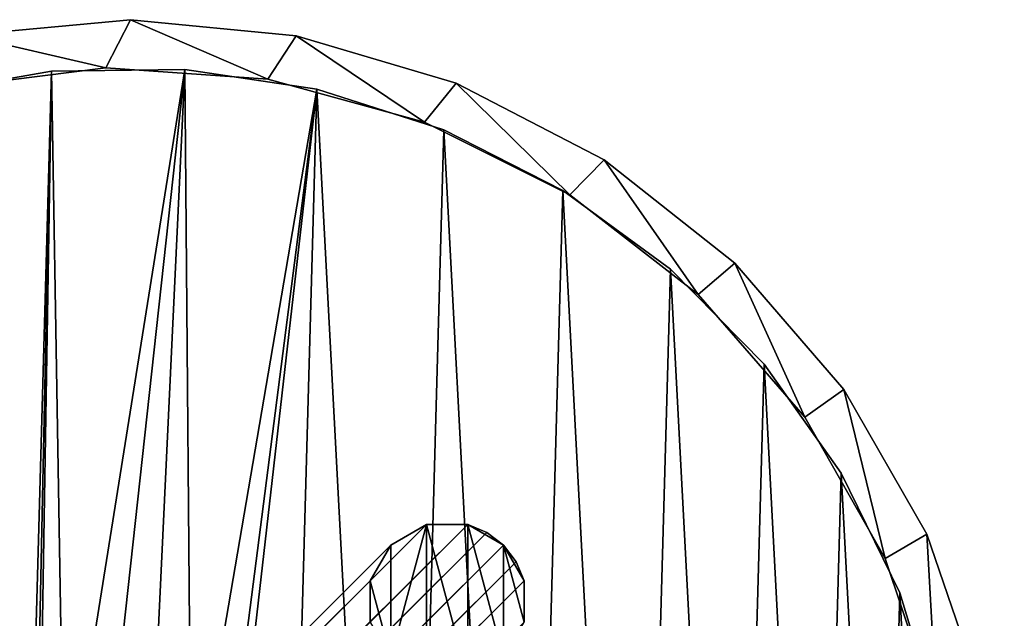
# Model space of a CAD drawing. Header units: millimetres. Extents: x 0 to 1133, y -557 to 576.
# Tile 73 of 193: x 534 to 565, y -10 to 8. Entities that reach past the tile are written whole.
import ezdxf

# ---------------------------------------------------------------- set-up
doc = ezdxf.new("R2010")
doc.units = ezdxf.units.MM
doc.header["$LTSCALE"] = 25.4
doc.layers.get('0').update_dxf_attribs({"true_color": 0xff5454})

# ---------------------------------------------------------------- blocks, each defined once
blk = doc.blocks.new('MORE-EYE-7826-7825-7608-CIRCLE.STL')
at = {"color": 250, "true_color": 0x262626}
mesh = blk.add_polyface(dxfattribs=at)
corners = [(829.865, 6.543, 1234.828), (829.347, -3.853, 1234.828), (829.11, 1.37, 1234.828), (830.568, -8.936, 1234.828), (830.585, -0.715, 1234.828), (830.945, 4.369, 1234.828), (831.586, 11.48, 1234.828), (832.29, 9.285, 1234.828), (834.21, 16.002, 1234.828), (834.568, 13.845, 1234.828), (837.643, 19.945, 1234.828), (837.692, 17.872, 1234.828), (841.76, 23.168, 1234.828), (841.541, 21.213, 1234.828), (845.969, 23.738, 1234.828), (846.412, 25.553, 1234.828), (850.803, 25.351, 1234.828), (851.431, 27.015, 1234.828), (855.86, 25.99, 1234.828), (856.637, 27.5, 1234.828), (860.944, 25.63, 1234.828), (861.84, 26.991, 1234.828), (865.861, 24.286, 1234.828), (866.853, 25.507, 1234.828), (870.42, 22.007, 1234.828), (871.495, 23.101, 1234.828), (874.447, 18.884, 1234.828), (875.597, 19.86, 1234.828), (877.788, 15.034, 1234.828), (879.012, 15.902, 1234.828), (880.313, 10.607, 1234.828), (881.616, 11.368, 1234.828), (881.927, 5.772, 1234.828), (883.315, 6.424, 1234.828), (882.566, 0.715, 1234.828), (831.224, -5.772, 1234.828), (832.729, -13.697, 1234.828), (832.837, -10.607, 1234.828), (834.139, -15.902, 1234.828), (835.363, -15.034, 1234.828), (835.752, -17.962, 1234.828), (838.703, -18.884, 1234.828), (839.528, -21.578, 1234.828), (842.731, -22.007, 1234.828), (843.92, -24.415, 1234.828), (847.29, -24.286, 1234.828), (848.769, -26.369, 1234.828), (852.207, -25.63, 1234.828), (853.9, -27.37, 1234.828), (857.291, -25.99, 1234.828), (859.128, -27.381, 1234.828), (862.348, -25.351, 1234.828), (864.264, -26.403, 1234.828), (867.182, -23.738, 1234.828), (869.122, -24.471, 1234.828), (871.61, -21.213, 1234.828), (873.527, -21.654, 1234.828), (875.459, -17.872, 1234.828), (877.318, -18.055, 1234.828), (878.583, -13.845, 1234.828), (880.36, -13.803, 1234.828), (880.861, -9.285, 1234.828), (882.543, -9.052, 1234.828), (882.206, -4.369, 1234.828), (883.787, -3.974, 1234.828), (884.047, 1.247, 1234.828)]
mesh.append_faces([[corners[k] for k in face] for face in [(0, 1, 2), (64, 33, 65)]], dxfattribs={"vtx0": -1, "color": 250})
mesh.append_faces([[corners[k] for k in face] for face in [(1, 0, 3), (4, 0, 5), (5, 6, 7), (7, 8, 9), (9, 10, 11), (11, 12, 13), (13, 12, 14), (14, 15, 16), (16, 17, 18), (18, 19, 20), (20, 21, 22), (22, 23, 24), (24, 25, 26), (26, 27, 28), (28, 29, 30), (30, 31, 32), (32, 33, 34), (3, 35, 36), (35, 3, 4), (36, 37, 38), (38, 39, 40), (40, 41, 42), (42, 43, 44), (44, 45, 46), (46, 47, 48), (48, 49, 50), (50, 51, 52), (52, 53, 54), (54, 55, 56), (56, 57, 58), (58, 59, 60), (60, 61, 62), (62, 34, 64)]], dxfattribs={"vtx0": -1, "vtx1": -1, "color": 250})
mesh.append_faces([[corners[k] for k in face] for face in [(3, 0, 4), (64, 34, 33)]], dxfattribs={"vtx0": -1, "vtx1": -1, "vtx2": -1, "color": 250})
mesh.append_faces([[corners[k] for k in face] for face in [(5, 0, 6), (7, 6, 8), (9, 8, 10), (11, 10, 12), (14, 12, 15), (16, 15, 17), (18, 17, 19), (20, 19, 21), (22, 21, 23), (24, 23, 25), (26, 25, 27), (28, 27, 29), (30, 29, 31), (32, 31, 33), (36, 35, 37), (38, 37, 39), (40, 39, 41), (42, 41, 43), (44, 43, 45), (46, 45, 47), (48, 47, 49), (50, 49, 51), (52, 51, 53), (54, 53, 55), (56, 55, 57), (58, 57, 59), (60, 59, 61), (62, 61, 63), (62, 63, 34)]], dxfattribs={"vtx0": -1, "vtx2": -1, "color": 250})
mesh = blk.add_polyface(dxfattribs=at)
corners = [(830.568, -8.936, 1310.828), (831.224, -5.772, 1310.828), (830.585, -0.715, 1310.828), (832.729, -13.697, 1310.828), (832.837, -10.607, 1310.828), (834.139, -15.902, 1310.828), (835.363, -15.034, 1310.828), (835.752, -17.962, 1310.828), (838.703, -18.884, 1310.828), (839.528, -21.578, 1310.828), (842.731, -22.007, 1310.828), (843.92, -24.415, 1310.828), (847.29, -24.286, 1310.828), (848.769, -26.369, 1310.828), (852.207, -25.63, 1310.828), (853.9, -27.37, 1310.828), (857.291, -25.99, 1310.828), (859.128, -27.381, 1310.828), (862.348, -25.351, 1310.828), (864.264, -26.403, 1310.828), (867.182, -23.738, 1310.828), (869.122, -24.471, 1310.828), (871.61, -21.213, 1310.828), (873.527, -21.654, 1310.828), (875.459, -17.872, 1310.828), (877.318, -18.055, 1310.828), (878.583, -13.845, 1310.828), (880.36, -13.803, 1310.828), (880.861, -9.285, 1310.828), (882.543, -9.052, 1310.828), (882.206, -4.369, 1310.828), (882.566, 0.715, 1310.828), (883.787, -3.974, 1310.828), (883.315, 6.424, 1310.828), (884.047, 1.247, 1310.828), (829.347, -3.853, 1310.828), (829.865, 6.543, 1310.828), (829.11, 1.37, 1310.828), (830.945, 4.369, 1310.828), (831.586, 11.48, 1310.828), (832.29, 9.285, 1310.828), (834.21, 16.002, 1310.828), (834.568, 13.845, 1310.828), (837.643, 19.945, 1310.828), (837.692, 17.872, 1310.828), (841.76, 23.168, 1310.828), (841.541, 21.213, 1310.828), (845.969, 23.738, 1310.828), (846.412, 25.553, 1310.828), (850.803, 25.351, 1310.828), (851.431, 27.015, 1310.828), (855.86, 25.99, 1310.828), (856.637, 27.5, 1310.828), (860.944, 25.63, 1310.828), (861.84, 26.991, 1310.828), (865.861, 24.286, 1310.828), (866.853, 25.507, 1310.828), (870.42, 22.007, 1310.828), (871.495, 23.101, 1310.828), (874.447, 18.884, 1310.828), (875.597, 19.86, 1310.828), (877.788, 15.034, 1310.828), (879.012, 15.902, 1310.828), (880.313, 10.607, 1310.828), (881.616, 11.368, 1310.828), (881.927, 5.772, 1310.828)]
mesh.append_faces([[corners[k] for k in face] for face in [(33, 32, 34), (35, 36, 37)]], dxfattribs={"vtx0": -1, "color": 250})
mesh.append_faces([[corners[k] for k in face] for face in [(1, 3, 4), (4, 5, 6), (6, 7, 8), (8, 9, 10), (10, 11, 12), (12, 13, 14), (14, 15, 16), (16, 17, 18), (18, 19, 20), (20, 21, 22), (22, 23, 24), (24, 25, 26), (26, 27, 28), (28, 29, 30), (30, 29, 31), (36, 38, 39), (39, 40, 41), (41, 42, 43), (43, 44, 45), (45, 47, 48), (48, 49, 50), (50, 51, 52), (52, 53, 54), (54, 55, 56), (56, 57, 58), (58, 59, 60), (60, 61, 62), (62, 63, 64), (64, 65, 33)]], dxfattribs={"vtx0": -1, "vtx1": -1, "color": 250})
mesh.append_faces([[corners[k] for k in face] for face in [(31, 32, 33), (36, 0, 2)]], dxfattribs={"vtx0": -1, "vtx1": -1, "vtx2": -1, "color": 250})
mesh.append_faces([[corners[k] for k in face] for face in [(0, 1, 2), (1, 0, 3), (4, 3, 5), (6, 5, 7), (8, 7, 9), (10, 9, 11), (12, 11, 13), (14, 13, 15), (16, 15, 17), (18, 17, 19), (20, 19, 21), (22, 21, 23), (24, 23, 25), (26, 25, 27), (28, 27, 29), (31, 29, 32), (36, 35, 0), (36, 2, 38), (39, 38, 40), (41, 40, 42), (43, 42, 44), (45, 44, 46), (45, 46, 47), (48, 47, 49), (50, 49, 51), (52, 51, 53), (54, 53, 55), (56, 55, 57), (58, 57, 59), (60, 59, 61), (62, 61, 63), (64, 63, 65), (33, 65, 31)]], dxfattribs={"vtx0": -1, "vtx2": -1, "color": 250})
mesh = blk.add_polyface(dxfattribs=at)
corners = [(851.431, 27.015, 1310.828), (856.637, 27.5, 1234.828), (851.431, 27.015, 1234.828), (856.637, 27.5, 1310.828)]
mesh.append_faces([[corners[k] for k in face] for face in [(0, 1, 2), (1, 0, 3)]], dxfattribs={"vtx0": -1, "color": 250})
mesh = blk.add_polyface(dxfattribs=at)
corners = [(856.637, 27.5, 1310.828), (861.84, 26.991, 1234.828), (856.637, 27.5, 1234.828), (861.84, 26.991, 1310.828)]
mesh.append_faces([[corners[k] for k in face] for face in [(0, 1, 2), (1, 0, 3)]], dxfattribs={"vtx0": -1, "color": 250})
mesh = blk.add_polyface(dxfattribs=at)
corners = [(861.84, 26.991, 1310.828), (866.853, 25.507, 1234.828), (861.84, 26.991, 1234.828), (866.853, 25.507, 1310.828)]
mesh.append_faces([[corners[k] for k in face] for face in [(0, 1, 2), (1, 0, 3)]], dxfattribs={"vtx0": -1, "color": 250})
mesh = blk.add_polyface(dxfattribs=at)
corners = [(855.86, 25.99, 1310.828), (850.803, 25.351, 1234.828), (855.86, 25.99, 1234.828), (850.803, 25.351, 1310.828)]
mesh.append_faces([[corners[k] for k in face] for face in [(0, 1, 2), (1, 0, 3)]], dxfattribs={"vtx0": -1, "color": 250})
mesh = blk.add_polyface(dxfattribs=at)
corners = [(860.944, 25.63, 1310.828), (855.86, 25.99, 1234.828), (860.944, 25.63, 1234.828), (855.86, 25.99, 1310.828)]
mesh.append_faces([[corners[k] for k in face] for face in [(0, 1, 2), (1, 0, 3)]], dxfattribs={"vtx0": -1, "color": 250})
mesh = blk.add_polyface(dxfattribs=at)
corners = [(856.898, -25.998, 1237.628), (853.602, -0.399, 1237.628), (852.724, -25.713, 1237.628), (854.128, -1.735, 1237.628), (855.214, -2.673, 1237.628), (856.613, -3, 1237.628), (858.003, -2.639, 1237.628), (861.064, -25.61, 1237.628), (859.065, -1.673, 1237.628), (859.558, -0.325, 1237.628), (830.806, -3.454, 1237.628), (831.038, 4.884, 1237.628), (830.586, 0.724, 1237.628), (831.694, -7.543, 1237.628), (832.152, 8.917, 1237.628), (833.226, -11.437, 1237.628), (833.899, 12.72, 1237.628), (835.363, -15.034, 1237.628), (836.233, 16.192, 1237.628), (838.049, -18.242, 1237.628), (839.094, 19.246, 1237.628), (841.215, -20.978, 1237.628), (842.408, 21.801, 1237.628), (844.779, -23.17, 1237.628), (846.088, 23.791, 1237.628), (848.649, -24.762, 1237.628), (850.04, 25.165, 1237.628), (854.162, 25.888, 1237.628), (853.757, 1.029, 1237.628), (854.558, 2.221, 1237.628), (858.346, 25.94, 1237.628), (855.821, 2.904, 1237.628), (857.257, 2.922, 1237.628), (858.537, 2.27, 1237.628), (862.484, 25.32, 1237.628), (859.367, 1.099, 1237.628), (865.114, -24.558, 1237.628), (866.469, 24.044, 1237.628), (868.943, -22.87, 1237.628), (870.198, 22.146, 1237.628), (872.452, -20.59, 1237.628), (873.574, 19.674, 1237.628), (875.549, -17.777, 1237.628), (876.51, 16.692, 1237.628), (878.155, -14.503, 1237.628), (878.929, 13.278, 1237.628), (880.202, -10.854, 1237.628), (880.77, 9.521, 1237.628), (881.637, -6.923, 1237.628), (881.984, 5.516, 1237.628), (882.423, -2.813, 1237.628), (882.539, 1.369, 1237.628)]
mesh.append_faces([[corners[k] for k in face] for face in [(10, 11, 12), (49, 50, 51)]], dxfattribs={"vtx0": -1, "color": 250})
mesh.append_faces([[corners[k] for k in face] for face in [(0, 1, 2), (1, 0, 3), (3, 0, 4), (4, 0, 5), (5, 0, 6), (6, 7, 8), (8, 7, 9), (11, 13, 14), (14, 15, 16), (16, 17, 18), (18, 19, 20), (20, 21, 22), (22, 23, 24), (24, 25, 26), (26, 2, 27), (27, 29, 30), (30, 33, 34), (34, 36, 37), (37, 38, 39), (39, 40, 41), (41, 42, 43), (43, 44, 45), (45, 46, 47), (47, 48, 49)]], dxfattribs={"vtx0": -1, "vtx1": -1, "color": 250})
mesh.append_faces([[corners[k] for k in face] for face in [(27, 2, 1), (34, 9, 7)]], dxfattribs={"vtx0": -1, "vtx1": -1, "vtx2": -1, "color": 250})
mesh.append_faces([[corners[k] for k in face] for face in [(6, 0, 7), (11, 10, 13), (14, 13, 15), (16, 15, 17), (18, 17, 19), (20, 19, 21), (22, 21, 23), (24, 23, 25), (26, 25, 2), (27, 1, 28), (27, 28, 29), (30, 29, 31), (30, 31, 32), (30, 32, 33), (34, 33, 35), (34, 35, 9), (34, 7, 36), (37, 36, 38), (39, 38, 40), (41, 40, 42), (43, 42, 44), (45, 44, 46), (47, 46, 48), (49, 48, 50)]], dxfattribs={"vtx0": -1, "vtx2": -1, "color": 250})
mesh = blk.add_polyface(dxfattribs=at)
corners = [(831.038, 4.884, 1236.828), (830.806, -3.454, 1236.828), (830.586, 0.724, 1236.828), (831.694, -7.543, 1236.828), (832.152, 8.917, 1236.828), (833.226, -11.437, 1236.828), (833.899, 12.72, 1236.828), (835.363, -15.034, 1236.828), (836.233, 16.192, 1236.828), (838.049, -18.242, 1236.828), (839.094, 19.246, 1236.828), (841.215, -20.978, 1236.828), (842.408, 21.801, 1236.828), (844.779, -23.17, 1236.828), (846.088, 23.791, 1236.828), (848.649, -24.762, 1236.828), (850.04, 25.165, 1236.828), (852.724, -25.713, 1236.828), (854.162, 25.888, 1236.828), (853.602, -0.399, 1236.828), (853.757, 1.029, 1236.828), (854.558, 2.221, 1236.828), (858.346, 25.94, 1236.828), (855.821, 2.904, 1236.828), (857.257, 2.922, 1236.828), (858.537, 2.27, 1236.828), (862.484, 25.32, 1236.828), (859.367, 1.099, 1236.828), (859.558, -0.325, 1236.828), (861.064, -25.61, 1236.828), (865.114, -24.558, 1236.828), (866.469, 24.044, 1236.828), (868.943, -22.87, 1236.828), (870.198, 22.146, 1236.828), (872.452, -20.59, 1236.828), (873.574, 19.674, 1236.828), (875.549, -17.777, 1236.828), (876.51, 16.692, 1236.828), (878.155, -14.503, 1236.828), (878.929, 13.278, 1236.828), (880.202, -10.854, 1236.828), (880.77, 9.521, 1236.828), (881.637, -6.923, 1236.828), (881.984, 5.516, 1236.828), (882.423, -2.813, 1236.828), (882.539, 1.369, 1236.828), (856.898, -25.998, 1236.828), (854.128, -1.735, 1236.828), (855.214, -2.673, 1236.828), (856.613, -3, 1236.828), (858.003, -2.639, 1236.828), (859.065, -1.673, 1236.828)]
mesh.append_faces([[corners[k] for k in face] for face in [(0, 1, 2), (44, 43, 45)]], dxfattribs={"vtx0": -1, "color": 250})
mesh.append_faces([[corners[k] for k in face] for face in [(1, 0, 3), (3, 4, 5), (5, 6, 7), (7, 8, 9), (9, 10, 11), (11, 12, 13), (13, 14, 15), (15, 16, 17), (19, 18, 20), (20, 18, 21), (21, 22, 23), (23, 22, 24), (24, 22, 25), (25, 26, 27), (27, 26, 28), (29, 26, 30), (30, 31, 32), (32, 33, 34), (34, 35, 36), (36, 37, 38), (38, 39, 40), (40, 41, 42), (42, 43, 44), (46, 50, 29)]], dxfattribs={"vtx0": -1, "vtx1": -1, "color": 250})
mesh.append_faces([[corners[k] for k in face] for face in [(17, 18, 19), (28, 26, 29)]], dxfattribs={"vtx0": -1, "vtx1": -1, "vtx2": -1, "color": 250})
mesh.append_faces([[corners[k] for k in face] for face in [(3, 0, 4), (5, 4, 6), (7, 6, 8), (9, 8, 10), (11, 10, 12), (13, 12, 14), (15, 14, 16), (17, 16, 18), (21, 18, 22), (25, 22, 26), (30, 26, 31), (32, 31, 33), (34, 33, 35), (36, 35, 37), (38, 37, 39), (40, 39, 41), (42, 41, 43), (19, 46, 17), (46, 19, 47), (46, 47, 48), (46, 48, 49), (46, 49, 50), (29, 50, 51), (29, 51, 28)]], dxfattribs={"vtx0": -1, "vtx2": -1, "color": 250})
mesh = blk.add_polyface(dxfattribs=at)
corners = [(850.04, 25.165, 1237.628), (854.162, 25.888, 1236.828), (850.04, 25.165, 1236.828), (854.162, 25.888, 1237.628)]
mesh.append_faces([[corners[k] for k in face] for face in [(0, 1, 2), (1, 0, 3)]], dxfattribs={"vtx0": -1, "color": 250})
mesh = blk.add_polyface(dxfattribs=at)
corners = [(854.162, 25.888, 1237.628), (858.346, 25.94, 1236.828), (854.162, 25.888, 1236.828), (858.346, 25.94, 1237.628)]
mesh.append_faces([[corners[k] for k in face] for face in [(0, 1, 2), (1, 0, 3)]], dxfattribs={"vtx0": -1, "color": 250})
mesh = blk.add_polyface(dxfattribs=at)
corners = [(858.346, 25.94, 1237.628), (862.484, 25.32, 1236.828), (858.346, 25.94, 1236.828), (862.484, 25.32, 1237.628)]
mesh.append_faces([[corners[k] for k in face] for face in [(0, 1, 2), (1, 0, 3)]], dxfattribs={"vtx0": -1, "color": 250})
mesh = blk.add_polyface(dxfattribs=at)
corners = [(865.861, 24.286, 1310.828), (860.944, 25.63, 1234.828), (865.861, 24.286, 1234.828), (860.944, 25.63, 1310.828)]
mesh.append_faces([[corners[k] for k in face] for face in [(0, 1, 2), (1, 0, 3)]], dxfattribs={"vtx0": -1, "color": 250})
mesh = blk.add_polyface(dxfattribs=at)
corners = [(866.853, 25.507, 1310.828), (871.495, 23.101, 1234.828), (866.853, 25.507, 1234.828), (871.495, 23.101, 1310.828)]
mesh.append_faces([[corners[k] for k in face] for face in [(0, 1, 2), (1, 0, 3)]], dxfattribs={"vtx0": -1, "color": 250})
mesh = blk.add_polyface(dxfattribs=at)
corners = [(862.484, 25.32, 1237.628), (866.469, 24.044, 1236.828), (862.484, 25.32, 1236.828), (866.469, 24.044, 1237.628)]
mesh.append_faces([[corners[k] for k in face] for face in [(0, 1, 2), (1, 0, 3)]], dxfattribs={"vtx0": -1, "color": 250})
mesh = blk.add_polyface(dxfattribs=at)
corners = [(870.42, 22.007, 1310.828), (865.861, 24.286, 1234.828), (870.42, 22.007, 1234.828), (865.861, 24.286, 1310.828)]
mesh.append_faces([[corners[k] for k in face] for face in [(0, 1, 2), (1, 0, 3)]], dxfattribs={"vtx0": -1, "color": 250})
mesh = blk.add_polyface(dxfattribs=at)
corners = [(866.469, 24.044, 1237.628), (870.198, 22.146, 1236.828), (866.469, 24.044, 1236.828), (870.198, 22.146, 1237.628)]
mesh.append_faces([[corners[k] for k in face] for face in [(0, 1, 2), (1, 0, 3)]], dxfattribs={"vtx0": -1, "color": 250})
mesh = blk.add_polyface(dxfattribs=at)
corners = [(871.495, 23.101, 1310.828), (875.597, 19.86, 1234.828), (871.495, 23.101, 1234.828), (875.597, 19.86, 1310.828)]
mesh.append_faces([[corners[k] for k in face] for face in [(0, 1, 2), (1, 0, 3)]], dxfattribs={"vtx0": -1, "color": 250})
mesh = blk.add_polyface(dxfattribs=at)
corners = [(870.198, 22.146, 1237.628), (873.574, 19.674, 1236.828), (870.198, 22.146, 1236.828), (873.574, 19.674, 1237.628)]
mesh.append_faces([[corners[k] for k in face] for face in [(0, 1, 2), (1, 0, 3)]], dxfattribs={"vtx0": -1, "color": 250})
mesh = blk.add_polyface(dxfattribs=at)
corners = [(874.447, 18.884, 1310.828), (870.42, 22.007, 1234.828), (874.447, 18.884, 1234.828), (870.42, 22.007, 1310.828)]
mesh.append_faces([[corners[k] for k in face] for face in [(0, 1, 2), (1, 0, 3)]], dxfattribs={"vtx0": -1, "color": 250})
mesh = blk.add_polyface(dxfattribs=at)
corners = [(875.597, 19.86, 1234.828), (879.012, 15.902, 1310.828), (879.012, 15.902, 1234.828), (875.597, 19.86, 1310.828)]
mesh.append_faces([[corners[k] for k in face] for face in [(0, 1, 2), (1, 0, 3)]], dxfattribs={"vtx0": -1, "color": 250})
mesh = blk.add_polyface(dxfattribs=at)
corners = [(873.574, 19.674, 1236.828), (876.51, 16.692, 1237.628), (876.51, 16.692, 1236.828), (873.574, 19.674, 1237.628)]
mesh.append_faces([[corners[k] for k in face] for face in [(0, 1, 2), (1, 0, 3)]], dxfattribs={"vtx0": -1, "color": 250})
mesh = blk.add_polyface(dxfattribs=at)
corners = [(874.447, 18.884, 1310.828), (877.788, 15.034, 1234.828), (877.788, 15.034, 1310.828), (874.447, 18.884, 1234.828)]
mesh.append_faces([[corners[k] for k in face] for face in [(0, 1, 2), (1, 0, 3)]], dxfattribs={"vtx0": -1, "color": 250})
mesh = blk.add_polyface(dxfattribs=at)
corners = [(876.51, 16.692, 1236.828), (878.929, 13.278, 1237.628), (878.929, 13.278, 1236.828), (876.51, 16.692, 1237.628)]
mesh.append_faces([[corners[k] for k in face] for face in [(0, 1, 2), (1, 0, 3)]], dxfattribs={"vtx0": -1, "color": 250})
mesh = blk.add_polyface(dxfattribs=at)
corners = [(879.012, 15.902, 1234.828), (881.616, 11.368, 1310.828), (881.616, 11.368, 1234.828), (879.012, 15.902, 1310.828)]
mesh.append_faces([[corners[k] for k in face] for face in [(0, 1, 2), (1, 0, 3)]], dxfattribs={"vtx0": -1, "color": 250})
mesh = blk.add_polyface(dxfattribs=at)
corners = [(877.788, 15.034, 1310.828), (880.313, 10.607, 1234.828), (880.313, 10.607, 1310.828), (877.788, 15.034, 1234.828)]
mesh.append_faces([[corners[k] for k in face] for face in [(0, 1, 2), (1, 0, 3)]], dxfattribs={"vtx0": -1, "color": 250})
mesh = blk.add_polyface(dxfattribs=at)
corners = [(878.929, 13.278, 1236.828), (880.77, 9.521, 1237.628), (880.77, 9.521, 1236.828), (878.929, 13.278, 1237.628)]
mesh.append_faces([[corners[k] for k in face] for face in [(0, 1, 2), (1, 0, 3)]], dxfattribs={"vtx0": -1, "color": 250})
at = {"color": 18, "true_color": 0x000000}
mesh = blk.add_polyface(dxfattribs=at)
corners = [(655.18, -198.603, 132.341), (865.922, 11.665, 1290.399), (656.301, -197.956, 132.184), (864.801, 11.018, 1290.557)]
mesh.append_faces([[corners[k] for k in face] for face in [(0, 1, 2), (1, 0, 3)]], dxfattribs={"vtx0": -1, "color": 18})
mesh = blk.add_polyface(dxfattribs=at)
corners = [(656.301, -197.956, 132.184), (867.216, 11.665, 1290.284), (657.595, -197.956, 132.068), (865.922, 11.665, 1290.399)]
mesh.append_faces([[corners[k] for k in face] for face in [(0, 1, 2), (1, 0, 3)]], dxfattribs={"vtx0": -1, "color": 18})
mesh = blk.add_polyface(dxfattribs=at)
corners = [(657.595, -197.956, 132.068), (867.819, 11.415, 1290.252), (658.198, -198.205, 132.037), (867.216, 11.665, 1290.284)]
mesh.append_faces([[corners[k] for k in face] for face in [(0, 1, 2), (1, 0, 3)]], dxfattribs={"vtx0": -1, "color": 18})
mesh = blk.add_polyface(dxfattribs=at)
corners = [(864.801, 7.482, 1310.951), (864.154, 9.897, 1310.951), (864.154, 8.603, 1310.951), (864.801, 11.018, 1310.951), (865.922, 11.665, 1310.951), (865.922, 6.835, 1310.951), (867.216, 6.835, 1310.951), (867.216, 11.665, 1310.951), (868.336, 7.482, 1310.951), (868.336, 11.018, 1310.951), (868.984, 8.603, 1310.951), (868.984, 9.897, 1310.951)]
mesh.append_faces([[corners[k] for k in face] for face in [(0, 1, 2), (9, 10, 11)]], dxfattribs={"vtx0": -1, "color": 18})
mesh.append_faces([[corners[k] for k in face] for face in [(1, 0, 3), (3, 0, 4), (4, 6, 7), (7, 8, 9)]], dxfattribs={"vtx0": -1, "vtx1": -1, "color": 18})
mesh.append_faces([[corners[k] for k in face] for face in [(4, 0, 5), (4, 5, 6), (7, 6, 8), (9, 8, 10)]], dxfattribs={"vtx0": -1, "vtx2": -1, "color": 18})
mesh = blk.add_polyface(dxfattribs=at)
corners = [(864.801, 11.018, 1290.557), (865.922, 11.665, 1310.951), (865.922, 11.665, 1290.399), (864.801, 11.018, 1310.951)]
mesh.append_faces([[corners[k] for k in face] for face in [(0, 1, 2), (1, 0, 3)]], dxfattribs={"vtx0": -1, "color": 18})
mesh = blk.add_polyface(dxfattribs=at)
corners = [(865.922, 11.665, 1290.399), (867.216, 11.665, 1310.951), (867.216, 11.665, 1290.284), (865.922, 11.665, 1310.951)]
mesh.append_faces([[corners[k] for k in face] for face in [(0, 1, 2), (1, 0, 3)]], dxfattribs={"vtx0": -1, "color": 18})
mesh = blk.add_polyface(dxfattribs=at)
corners = [(868.336, 11.018, 1310.951), (867.819, 11.415, 1290.252), (867.216, 11.665, 1310.951)]
mesh.append_faces([[corners[k] for k in face] for face in [(0, 1, 2)]], dxfattribs={"color": 18})
mesh = blk.add_polyface(dxfattribs=at)
corners = [(867.216, 11.665, 1310.951), (867.819, 11.415, 1290.252), (867.216, 11.665, 1290.284)]
mesh.append_faces([[corners[k] for k in face] for face in [(0, 1, 2)]], dxfattribs={"color": 18})
mesh = blk.add_polyface(dxfattribs=at)
corners = [(658.198, -198.205, 132.037), (868.336, 11.018, 1290.242), (658.716, -198.603, 132.026), (867.819, 11.415, 1290.252)]
mesh.append_faces([[corners[k] for k in face] for face in [(0, 1, 2), (1, 0, 3)]], dxfattribs={"vtx0": -1, "color": 18})
mesh = blk.add_polyface(dxfattribs=at)
corners = [(868.336, 11.018, 1310.951), (868.336, 11.018, 1290.242), (867.819, 11.415, 1290.252)]
mesh.append_faces([[corners[k] for k in face] for face in [(0, 1, 2)]], dxfattribs={"color": 18})
at = {"color": 250, "true_color": 0x262626}
mesh = blk.add_polyface(dxfattribs=at)
corners = [(881.616, 11.368, 1234.828), (883.315, 6.424, 1310.828), (883.315, 6.424, 1234.828), (881.616, 11.368, 1310.828)]
mesh.append_faces([[corners[k] for k in face] for face in [(0, 1, 2), (1, 0, 3)]], dxfattribs={"vtx0": -1, "color": 250})
at = {"color": 18, "true_color": 0x000000}
mesh = blk.add_polyface(dxfattribs=at)
corners = [(864.154, 9.897, 1290.714), (655.18, -198.603, 132.341), (654.533, -199.723, 132.498), (864.801, 11.018, 1290.557)]
mesh.append_faces([[corners[k] for k in face] for face in [(0, 1, 2), (1, 0, 3)]], dxfattribs={"vtx0": -1, "color": 18})
mesh = blk.add_polyface(dxfattribs=at)
corners = [(658.716, -198.603, 132.026), (868.734, 10.5, 1290.252), (659.113, -199.12, 132.037), (868.336, 11.018, 1290.242)]
mesh.append_faces([[corners[k] for k in face] for face in [(0, 1, 2), (1, 0, 3)]], dxfattribs={"vtx0": -1, "color": 18})
mesh = blk.add_polyface(dxfattribs=at)
corners = [(864.801, 11.018, 1310.951), (864.154, 9.897, 1290.714), (864.154, 9.897, 1310.951), (864.801, 11.018, 1290.557)]
mesh.append_faces([[corners[k] for k in face] for face in [(0, 1, 2), (1, 0, 3)]], dxfattribs={"vtx0": -1, "color": 18})
mesh = blk.add_polyface(dxfattribs=at)
corners = [(868.336, 11.018, 1310.951), (868.984, 9.897, 1310.951), (868.734, 10.5, 1290.252)]
mesh.append_faces([[corners[k] for k in face] for face in [(0, 1, 2)]], dxfattribs={"color": 18})
mesh = blk.add_polyface(dxfattribs=at)
corners = [(868.336, 11.018, 1310.951), (868.734, 10.5, 1290.252), (868.336, 11.018, 1290.242)]
mesh.append_faces([[corners[k] for k in face] for face in [(0, 1, 2)]], dxfattribs={"color": 18})
at = {"color": 250, "true_color": 0x262626}
mesh = blk.add_polyface(dxfattribs=at)
corners = [(880.313, 10.607, 1310.828), (881.927, 5.772, 1234.828), (881.927, 5.772, 1310.828), (880.313, 10.607, 1234.828)]
mesh.append_faces([[corners[k] for k in face] for face in [(0, 1, 2), (1, 0, 3)]], dxfattribs={"vtx0": -1, "color": 250})
at = {"color": 18, "true_color": 0x000000}
mesh = blk.add_polyface(dxfattribs=at)
corners = [(659.113, -199.12, 132.037), (868.984, 9.897, 1290.284), (659.363, -199.723, 132.068), (868.734, 10.5, 1290.252)]
mesh.append_faces([[corners[k] for k in face] for face in [(0, 1, 2), (1, 0, 3)]], dxfattribs={"vtx0": -1, "color": 18})
mesh = blk.add_polyface(dxfattribs=at)
corners = [(868.734, 10.5, 1290.252), (868.984, 9.897, 1310.951), (868.984, 9.897, 1290.284)]
mesh.append_faces([[corners[k] for k in face] for face in [(0, 1, 2)]], dxfattribs={"color": 18})
mesh = blk.add_polyface(dxfattribs=at)
corners = [(864.154, 8.603, 1290.829), (654.533, -199.723, 132.498), (654.533, -201.017, 132.614), (864.154, 9.897, 1290.714)]
mesh.append_faces([[corners[k] for k in face] for face in [(0, 1, 2), (1, 0, 3)]], dxfattribs={"vtx0": -1, "color": 18})
mesh = blk.add_polyface(dxfattribs=at)
corners = [(659.363, -199.723, 132.068), (868.984, 8.603, 1290.399), (659.363, -201.017, 132.184), (868.984, 9.897, 1290.284)]
mesh.append_faces([[corners[k] for k in face] for face in [(0, 1, 2), (1, 0, 3)]], dxfattribs={"vtx0": -1, "color": 18})
mesh = blk.add_polyface(dxfattribs=at)
corners = [(864.154, 9.897, 1310.951), (864.154, 8.603, 1290.829), (864.154, 8.603, 1310.951), (864.154, 9.897, 1290.714)]
mesh.append_faces([[corners[k] for k in face] for face in [(0, 1, 2), (1, 0, 3)]], dxfattribs={"vtx0": -1, "color": 18})
mesh = blk.add_polyface(dxfattribs=at)
corners = [(868.984, 9.897, 1290.284), (868.984, 8.603, 1310.951), (868.984, 8.603, 1290.399), (868.984, 9.897, 1310.951)]
mesh.append_faces([[corners[k] for k in face] for face in [(0, 1, 2), (1, 0, 3)]], dxfattribs={"vtx0": -1, "color": 18})
at = {"color": 250, "true_color": 0x262626}
mesh = blk.add_polyface(dxfattribs=at)
corners = [(880.77, 9.521, 1236.828), (881.984, 5.516, 1237.628), (881.984, 5.516, 1236.828), (880.77, 9.521, 1237.628)]
mesh.append_faces([[corners[k] for k in face] for face in [(0, 1, 2), (1, 0, 3)]], dxfattribs={"vtx0": -1, "color": 250})

msp = doc.modelspace()

# ---------------------------------------------------------------- block references
at = {"color": 0}
msp.add_blockref('MORE-EYE-7826-7825-7608-CIRCLE.STL', (-318.744, -19.186, -35.069), dxfattribs=at)

doc.saveas('drawing.dxf')
